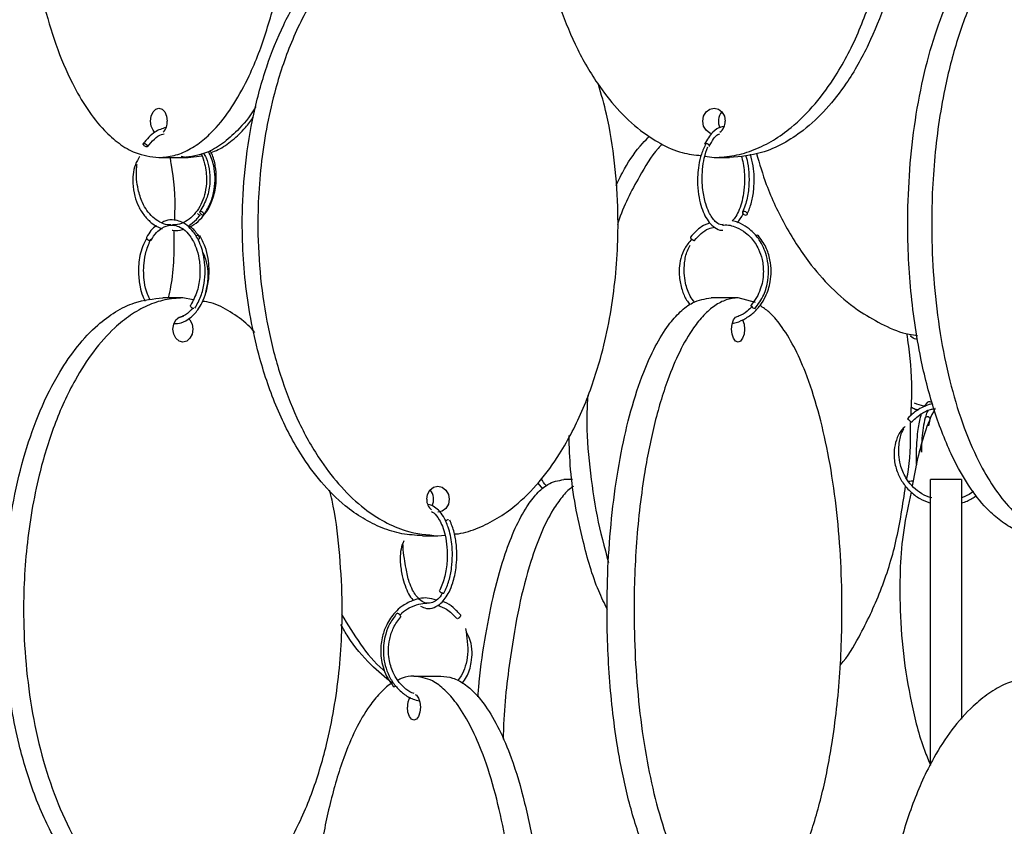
# Model space of a CAD drawing. Header units: millimetres. Extents: x 331 to 1634, y 417 to 1709.
# Tile 18 of 142: x 383 to 478, y 745 to 822. Entities that reach past the tile are written whole.
import ezdxf

# ---------------------------------------------------------------- set-up
doc = ezdxf.new("R2010")
doc.units = ezdxf.units.MM

msp = doc.modelspace()

# ---------------------------------------------------------------- linework, layer by layer
at = {"color": 7, "linetype": 'Continuous', "lineweight": 25}
for p, q in [((449.746, 810.036), (449.733, 810.02)), ((396.81, 808.95), (399.108, 808.95)), ((398.955, 809.091), (399.632, 808.95)), ((399.108, 808.95), (399.632, 808.95)), ((399.632, 808.95), (400.929, 809.124)), ((449.329, 809.085), (450.206, 808.95)), ((450.206, 808.95), (451.706, 808.95)), ((398.106, 802.43), (398.291, 802.415)), ((398.437, 802.479), (398.225, 802.483)), ((400.943, 800.162), (400.961, 799.897)), ((399.116, 795.45), (397.188, 795.45)), ((400.102, 795.277), (399.116, 795.45)), ((452.515, 795.45), (449.917, 795.45)), ((454.202, 794.998), (452.515, 795.45)), ((470.874, 783.143), (470.987, 783.754)), ((433.265, 777.645), (433.701, 777.07)), ((436.581, 777.974), (435.746, 777.974)), ((474.015, 777.974), (471.015, 777.974)), ((422.15, 772.578), (423.65, 772.578)), ((423.65, 772.578), (424.329, 772.645)), ((421.341, 759.078), (423.939, 759.078))]:
    msp.add_line(p, q, dxfattribs=at)
at = {"color": 7, "linetype": 'Continuous', "lineweight": 25, "flags": 128}
for points in [[(396.411, 811.365), (396.242, 811.566), (396.068, 811.971), (396.006, 812.45), (396.068, 812.928), (396.242, 813.334), (396.502, 813.604), (396.81, 813.7), (397.117, 813.604), (397.378, 813.334), (397.552, 812.928), (397.613, 812.45), (397.613, 812.45)], [(449.985, 811.226), (449.792, 811.295), (449.44, 811.566), (449.206, 811.971), (449.123, 812.45), (449.206, 812.928), (449.44, 813.334), (449.792, 813.604), (450.206, 813.7), (450.62, 813.604), (450.971, 813.334), (451.206, 812.928), (451.288, 812.45), (451.288, 812.45)], [(395.683, 809.978), (395.644, 809.972), (395.594, 809.979), (395.521, 810.007), (395.46, 810.041), (395.398, 810.088), (395.344, 810.143), (395.306, 810.197), (395.29, 810.243), (395.294, 810.276), (395.322, 810.302), (395.36, 810.307), (395.36, 810.307)], [(401.069, 803.414), (401.121, 803.429), (401.145, 803.468), (401.136, 803.526), (401.097, 803.594), (401.032, 803.661), (400.953, 803.718), (400.871, 803.755), (400.798, 803.768), (400.746, 803.753), (400.723, 803.714), (400.731, 803.656), (400.771, 803.588), (400.835, 803.52), (400.914, 803.464), (400.996, 803.426), (401.069, 803.414)], [(453.265, 803.414), (453.342, 803.429), (453.393, 803.468), (453.412, 803.526), (453.394, 803.594), (453.344, 803.661), (453.268, 803.718), (453.178, 803.755), (453.088, 803.768), (453.011, 803.753), (452.96, 803.714), (452.941, 803.656), (452.959, 803.588), (453.009, 803.52), (453.085, 803.464), (453.175, 803.426), (453.265, 803.414)], [(400.175, 794.414), (400.094, 794.429), (400.008, 794.468), (399.93, 794.526), (399.872, 794.594), (399.843, 794.661), (399.847, 794.718), (399.856, 794.732)], [(454.115, 794.414), (454.057, 794.429), (453.984, 794.468), (453.907, 794.526), (453.84, 794.594), (453.79, 794.661), (453.767, 794.718), (453.774, 794.755), (453.776, 794.758)], [(398.158, 792.45), (398.231, 792.928), (398.439, 793.334), (398.75, 793.604), (399.116, 793.7), (399.172, 793.697)], [(451.89, 792.45), (451.937, 792.928), (452.073, 793.334), (452.276, 793.604), (452.515, 793.7), (452.551, 793.697)], [(399.669, 793.47), (399.793, 793.334), (400.001, 792.928), (400.074, 792.45), (400.001, 791.971), (399.793, 791.566), (399.482, 791.295), (399.116, 791.2), (398.75, 791.295), (398.439, 791.566), (398.231, 791.971), (398.158, 792.45), (398.158, 792.45)], [(452.948, 793.351), (452.957, 793.334), (453.092, 792.928), (453.14, 792.45), (453.092, 791.971), (452.957, 791.566), (452.754, 791.295), (452.515, 791.2), (452.276, 791.295), (452.073, 791.566), (451.937, 791.971), (451.89, 792.45), (451.89, 792.45)], [(470.984, 783.747), (470.991, 783.762), (470.994, 783.829), (470.961, 783.897), (470.895, 783.955), (470.808, 783.995), (470.712, 784.009)], [(422.567, 776.078), (422.65, 776.556), (422.884, 776.962), (423.235, 777.233), (423.65, 777.328), (424.064, 777.233), (424.415, 776.962), (424.65, 776.556), (424.732, 776.078), (424.65, 775.599), (424.415, 775.194), (424.064, 774.923), (423.65, 774.828), (423.65, 774.828)], [(424.126, 767.042), (424.037, 767.057), (423.948, 767.096), (423.873, 767.154), (423.823, 767.222), (423.805, 767.289), (423.82, 767.342)], [(420.063, 764.766), (420.069, 764.772), (420.076, 764.809), (420.053, 764.866), (420.004, 764.934), (419.936, 765.001), (419.859, 765.059), (419.787, 765.099), (419.728, 765.113)], [(421.473, 757.299), (421.58, 757.233), (421.783, 756.962), (421.918, 756.556), (421.966, 756.078), (421.918, 755.599), (421.783, 755.194), (421.58, 754.923), (421.341, 754.828), (421.102, 754.923), (420.899, 755.194), (420.763, 755.599), (420.716, 756.078), (420.716, 756.078)]]:
    msp.add_lwpolyline(points, dxfattribs=at)
at = {"color": 7, "linetype": 'Continuous', "lineweight": 25}
for centre, radius, start, end in [((451.999, 812.448), 1.379, 139.11416, 207.50823), ((396.154, 812.373), 1.461, 317.3449, 3.00891), ((449.999, 812.417), 1.29, 306.74012, 1.45097), ((400.86, 803.858), 0.449, 217.99043, 260.99724), ((400.678, 801.085), 0.401, 93.33917, 138.43371), ((454.482, 801.117), 0.373, 98.43204, 132.32948), ((470.688, 783.809), 0.201, 83.32936, 149.67245), ((421.864, 776.077), 1.373, 332.29192, 41.06443), ((423.866, 776.048), 1.299, 178.66791, 230.16608), ((424.67, 773.749), 0.364, 90.368, 144.5418), ((424.147, 767.173), 0.133, 261.06851, 328.15588), ((419.367, 758.388), 0.349, 277.9288, 308.57347), ((422.527, 756.159), 1.813, 150.53981, 182.56655)]:
    msp.add_arc(centre, radius, start, end, dxfattribs=at)
for points, knots in [([(394.954, 868.595), (394.611, 868.475), (393.79, 868.187), (392.562, 867.318), (391.082, 865.91), (389.555, 863.85), (387.883, 860.748), (386.367, 856.755), (385.002, 851.39), (384.098, 845.053), (383.84, 837.948), (384.23, 831.973), (384.927, 827.292), (385.717, 823.58), (386.846, 819.768), (388.274, 816.35), (389.866, 813.584), (391.389, 811.645), (392.967, 810.251), (394.719, 809.201), (396.042, 809.042), (396.81, 808.95)], [0, 0, 0, 0, 0.021473, 0.051361, 0.081892, 0.127395, 0.174186, 0.240519, 0.308685, 0.400223, 0.494382, 0.58729, 0.635164, 0.683026, 0.740756, 0.79967, 0.84247, 0.886279, 0.919312, 0.953209, 1, 1, 1, 1]), ([(396.81, 808.95), (397.298, 808.988), (398.275, 809.066), (399.705, 809.66), (401.063, 810.577), (402.549, 812.006), (404.071, 814.06), (405.751, 817.182), (407.26, 821.164), (408.628, 826.561), (409.525, 832.878), (409.75, 839.22), (409.478, 844.779), (408.907, 849.507), (408.001, 853.989), (406.769, 858.146), (405.335, 861.573), (403.747, 864.324), (402.218, 866.269), (400.645, 867.651), (398.894, 868.701), (397.577, 868.858), (396.81, 868.95)], [0, 0, 0, 0, 0.0287324, 0.0574768, 0.0865624, 0.1156695, 0.160081, 0.2045635, 0.2692848, 0.3341101, 0.4235075, 0.5129719, 0.5735152, 0.6342289, 0.6947006, 0.750912, 0.8070511, 0.8487904, 0.8904698, 0.9227172, 0.9549322, 1, 1, 1, 1]), ([(448.96, 868.829), (448.729, 868.811), (447.832, 868.744), (446.322, 868.233), (444.481, 867.33), (442.49, 865.904), (440.431, 863.852), (438.179, 860.747), (436.136, 856.755), (434.298, 851.39), (433.08, 845.053), (432.732, 837.948), (433.258, 831.973), (434.196, 827.292), (435.261, 823.58), (436.782, 819.768), (438.705, 816.35), (440.85, 813.585), (442.902, 811.642), (445.03, 810.26), (446.99, 809.344), (448.351, 809.204), (448.965, 809.141)], [0, 0, 0, 0, 0.010504, 0.040752, 0.07063, 0.10115, 0.146637, 0.193411, 0.25972, 0.327862, 0.419368, 0.513493, 0.606368, 0.654224, 0.70207, 0.759779, 0.818673, 0.861457, 0.905251, 0.938271, 0.972157, 1, 1, 1, 1]), ([(450.206, 808.95), (450.864, 808.988), (452.18, 809.066), (454.106, 809.66), (455.936, 810.577), (457.939, 812.006), (459.989, 814.06), (462.252, 817.182), (464.285, 821.164), (466.128, 826.561), (467.337, 832.878), (467.64, 839.22), (467.274, 844.779), (466.504, 849.507), (465.284, 853.989), (463.623, 858.146), (461.691, 861.573), (459.552, 864.324), (457.492, 866.269), (455.373, 867.651), (453.013, 868.701), (451.24, 868.858), (450.206, 868.95)], [0, 0, 0, 0, 0.028732, 0.057477, 0.086562, 0.11567, 0.160081, 0.204563, 0.269285, 0.33411, 0.423508, 0.512972, 0.573515, 0.634229, 0.694701, 0.750912, 0.807051, 0.84879, 0.89047, 0.922717, 0.954932, 1, 1, 1, 1]), ([(451.706, 868.95), (452.364, 868.911), (453.68, 868.833), (455.606, 868.239), (457.436, 867.322), (459.439, 865.893), (461.489, 863.839), (463.752, 860.717), (465.785, 856.735), (467.628, 851.338), (468.837, 845.021), (469.14, 838.68), (468.774, 833.12), (468.004, 828.392), (466.784, 823.91), (465.123, 819.754), (463.191, 816.326), (461.052, 813.576), (458.992, 811.63), (456.873, 810.248), (454.513, 809.199), (452.74, 809.041), (451.706, 808.95)], [0, 0, 0, 0, 0.0287324, 0.0574768, 0.0865624, 0.1156695, 0.160081, 0.2045635, 0.2692848, 0.3341101, 0.4235075, 0.5129719, 0.5735152, 0.6342289, 0.6947006, 0.750912, 0.8070511, 0.8487904, 0.8904698, 0.9227172, 0.9549322, 1, 1, 1, 1]), ([(422.15, 772.578), (421.492, 772.617), (420.176, 772.694), (418.249, 773.288), (416.42, 774.205), (414.417, 775.634), (412.367, 777.689), (410.104, 780.81), (408.071, 784.792), (406.228, 790.189), (405.018, 796.507), (404.716, 802.848), (405.082, 808.407), (405.851, 813.135), (407.071, 817.617), (408.732, 821.774), (410.664, 825.201), (412.804, 827.952), (414.864, 829.897), (416.983, 831.279), (419.342, 832.329), (421.116, 832.486), (422.15, 832.578)], [0, 0, 0, 0, 0.028732, 0.057477, 0.086562, 0.11567, 0.160081, 0.204563, 0.269285, 0.33411, 0.423508, 0.512972, 0.573515, 0.634229, 0.694701, 0.750912, 0.807051, 0.84879, 0.89047, 0.922717, 0.954932, 1, 1, 1, 1]), ([(423.65, 832.578), (422.992, 832.539), (421.676, 832.461), (419.749, 831.868), (417.92, 830.95), (415.917, 829.521), (413.867, 827.467), (411.604, 824.345), (409.571, 820.363), (407.728, 814.966), (406.518, 808.649), (406.216, 802.308), (406.582, 796.748), (407.351, 792.02), (408.571, 787.538), (410.232, 783.382), (412.164, 779.955), (414.304, 777.204), (416.364, 775.258), (418.483, 773.876), (420.842, 772.827), (422.616, 772.669), (423.65, 772.578)], [0, 0, 0, 0, 0.028732, 0.057477, 0.086562, 0.11567, 0.160081, 0.204563, 0.269285, 0.33411, 0.423508, 0.512972, 0.573515, 0.634229, 0.694701, 0.750912, 0.807051, 0.84879, 0.89047, 0.922717, 0.954932, 1, 1, 1, 1]), ([(481.699, 772.578), (481.211, 772.617), (480.234, 772.694), (478.804, 773.288), (477.447, 774.205), (475.96, 775.634), (474.438, 777.689), (472.759, 780.81), (471.25, 784.792), (469.882, 790.189), (468.984, 796.507), (468.76, 802.848), (469.031, 808.407), (469.602, 813.135), (470.508, 817.617), (471.741, 821.774), (473.175, 825.201), (474.762, 827.952), (476.292, 829.897), (477.864, 831.279), (479.616, 832.329), (480.932, 832.486), (481.699, 832.578)], [0, 0, 0, 0, 0.028732, 0.057477, 0.086562, 0.11567, 0.160081, 0.204563, 0.269285, 0.33411, 0.423508, 0.512972, 0.573515, 0.634229, 0.694701, 0.750912, 0.807051, 0.84879, 0.89047, 0.922717, 0.954932, 1, 1, 1, 1]), ([(483.998, 832.578), (483.509, 832.539), (482.532, 832.461), (481.103, 831.868), (479.745, 830.95), (478.258, 829.521), (476.736, 827.467), (475.057, 824.345), (473.548, 820.363), (472.18, 814.966), (471.282, 808.649), (471.058, 802.308), (471.329, 796.748), (471.9, 792.02), (472.806, 787.538), (474.039, 783.382), (475.473, 779.955), (477.061, 777.204), (478.59, 775.258), (480.163, 773.876), (481.914, 772.827), (483.23, 772.669), (483.998, 772.578)], [0, 0, 0, 0, 0.028732, 0.057477, 0.086562, 0.11567, 0.160081, 0.204563, 0.269285, 0.33411, 0.423508, 0.512972, 0.573515, 0.634229, 0.694701, 0.750912, 0.807051, 0.84879, 0.89047, 0.922717, 0.954932, 1, 1, 1, 1]), ([(425.234, 772.735), (425.361, 772.746), (426.144, 772.813), (427.548, 773.304), (429.38, 774.201), (431.382, 775.636), (433.433, 777.688), (435.696, 780.81), (437.729, 784.792), (439.572, 790.189), (440.78, 796.506), (441.089, 802.85), (440.705, 808.403), (440.086, 812.559), (439.362, 815.023), (439.085, 815.967)], [0, 0, 0, 0, 0.008581, 0.052887, 0.09772, 0.142585, 0.21104, 0.279605, 0.379366, 0.479287, 0.617083, 0.754982, 0.848303, 0.941887, 1, 1, 1, 1]), ([(406.135, 813.857), (406.092, 813.783), (405.578, 812.887), (404.505, 811.646), (402.946, 810.244), (401.191, 809.2), (399.875, 809.042), (399.108, 808.95)], [0, 0, 0, 0, 0.024449, 0.29335, 0.501399, 0.709238, 1, 1, 1, 1]), ([(401.822, 809.437), (402.053, 809.52), (402.765, 809.776), (403.877, 810.601), (405.028, 811.627), (405.641, 812.493), (405.887, 812.841)], [0, 0, 0, 0, 0.151709, 0.469111, 0.786748, 1, 1, 1, 1]), ([(397.5, 811.849), (397.13, 811.727), (396.295, 811.452), (395.655, 810.702), (395.299, 810.285)], [0, 0, 0, 0, 0.443534, 1, 1, 1, 1]), ([(451.111, 811.896), (451.031, 811.892), (450.676, 811.875), (450.001, 811.422), (449.542, 810.66), (449.292, 810.247)], [0, 0, 0, 0, 0.1175407, 0.5210033, 1, 1, 1, 1]), ([(395.706, 809.994), (395.92, 810.25), (396.326, 810.731), (396.888, 811.157), (397.224, 811.216), (397.303, 811.23)], [0, 0, 0, 0, 0.462285, 0.873494, 1, 1, 1, 1]), ([(440.783, 806.272), (441.048, 806.808), (441.772, 808.276), (442.872, 809.87), (443.775, 810.773), (443.999, 810.997)], [0, 0, 0, 0, 0.301839, 0.826974, 1, 1, 1, 1]), ([(449.744, 810.032), (449.88, 810.281), (450.132, 810.739), (450.485, 811.141), (450.693, 811.218), (450.753, 811.24)], [0, 0, 0, 0, 0.457804, 0.844218, 1, 1, 1, 1]), ([(395.36, 810.307), (395.376, 810.306), (395.413, 810.302), (395.478, 810.277), (395.546, 810.238), (395.609, 810.191), (395.664, 810.136), (395.7, 810.083), (395.716, 810.043), (395.713, 810.026), (395.713, 810.021)], [0, 0, 0, 0, 0.12124, 0.274593, 0.395825, 0.529515, 0.670433, 0.811352, 0.945042, 1, 1, 1, 1]), ([(445.203, 810.246), (445.074, 810.107), (444.238, 809.213), (442.777, 806.711), (441.447, 804.237), (440.931, 802.564), (440.905, 802.481)], [0, 0, 0, 0, 0.067817, 0.436199, 0.972188, 1, 1, 1, 1]), ([(449.423, 810.308), (449.27, 809.971), (448.98, 809.335), (448.664, 807.985), (448.566, 806.53), (448.725, 805.148), (448.987, 804.132), (449.323, 803.329), (449.751, 802.657), (450.296, 802.175), (450.754, 801.928), (451.015, 801.972), (451.057, 801.979)], [0, 0, 0, 0, 0.112475, 0.212661, 0.375104, 0.491041, 0.588391, 0.677304, 0.768694, 0.869048, 0.97908, 1, 1, 1, 1]), ([(451.07, 802.493), (450.979, 802.49), (450.72, 802.48), (450.257, 802.824), (449.759, 803.516), (449.354, 804.585), (449.134, 805.655), (449.051, 806.795), (449.085, 807.843), (449.248, 808.973), (449.487, 809.628), (449.613, 809.972)], [0, 0, 0, 0, 0.061231, 0.172169, 0.331407, 0.429889, 0.571119, 0.660343, 0.761586, 0.874789, 1, 1, 1, 1]), ([(394.956, 809.034), (394.805, 808.783), (394.489, 808.258), (394.319, 807.351), (394.27, 806.331), (394.441, 805.275), (394.84, 804.207), (395.401, 803.306), (396.125, 802.609), (396.733, 802.207), (397.094, 802.133), (397.155, 802.121)], [0, 0, 0, 0, 0.101263, 0.211551, 0.306214, 0.44969, 0.576751, 0.707123, 0.839943, 0.973088, 1, 1, 1, 1]), ([(398.32, 802.939), (398.333, 803.162), (398.445, 804.981), (398.261, 807.008), (397.927, 808.764), (397.892, 808.95)], [0, 0, 0, 0, 0.1110133, 0.9059363, 1, 1, 1, 1]), ([(400.849, 809.312), (400.86, 809.295), (401.031, 809.017), (401.285, 808.155), (401.451, 806.894), (401.29, 805.627), (400.97, 804.639), (400.503, 803.802), (399.896, 803.126), (399.189, 802.671), (398.574, 802.452), (398.207, 802.474), (398.101, 802.48)], [0, 0, 0, 0, 0.006763, 0.111772, 0.282584, 0.403544, 0.510817, 0.62055, 0.731975, 0.843286, 0.954474, 1, 1, 1, 1]), ([(399.791, 802.314), (399.851, 802.337), (400.205, 802.467), (400.758, 802.944), (401.396, 803.689), (401.938, 804.704), (402.259, 805.829), (402.357, 807.041), (402.251, 808.165), (402.039, 809.08), (401.781, 809.518), (401.722, 809.617)], [0, 0, 0, 0, 0.027123, 0.158, 0.280697, 0.399696, 0.570728, 0.682302, 0.811098, 0.957105, 1, 1, 1, 1]), ([(401.091, 809.362), (401.181, 809.219), (401.453, 808.787), (401.67, 807.806), (401.756, 806.508), (401.499, 805.012), (400.999, 804.181), (400.734, 803.742)], [0, 0, 0, 0, 0.089846, 0.271173, 0.483406, 0.726388, 1, 1, 1, 1]), ([(401.133, 803.44), (401.37, 803.815), (401.823, 804.534), (402.161, 805.817), (402.237, 807.028), (402.111, 808.314), (401.776, 809.086), (401.58, 809.536)], [0, 0, 0, 0, 0.220245, 0.421994, 0.605354, 0.770348, 1, 1, 1, 1]), ([(452.825, 809.123), (452.891, 808.876), (453.089, 808.132), (453.176, 806.857), (453.077, 805.554), (452.863, 804.551), (452.568, 803.748), (452.249, 803.17), (452.026, 802.95), (451.937, 802.862)], [0, 0, 0, 0, 0.1111453, 0.3354475, 0.4989544, 0.6399428, 0.7770928, 0.9113658, 1, 1, 1, 1]), ([(453.237, 809.186), (453.262, 809.116), (453.401, 808.717), (453.544, 807.797), (453.602, 806.448), (453.435, 804.951), (453.118, 804.13), (452.951, 803.7)], [0, 0, 0, 0, 0.043036, 0.244404, 0.471133, 0.723053, 1, 1, 1, 1]), ([(453.42, 803.533), (453.562, 803.888), (453.841, 804.583), (454.045, 805.832), (454.084, 807.028), (454.005, 808.21), (453.807, 808.894), (453.702, 809.258)], [0, 0, 0, 0, 0.222053, 0.434743, 0.628052, 0.802028, 1, 1, 1, 1]), ([(454.291, 809.349), (454.584, 808.346), (455.295, 805.917), (457.035, 802.282), (459.25, 798.849), (461.724, 796.102), (464.1, 794.145), (466.554, 792.797), (468.394, 791.99), (469.513, 791.868), (469.784, 791.839)], [0, 0, 0, 0, 0.1274354, 0.3087367, 0.4898052, 0.624429, 0.7588597, 0.8628688, 0.9667735, 1, 1, 1, 1]), ([(397.943, 802.483), (397.842, 802.481), (397.481, 802.474), (396.88, 802.718), (396.206, 803.179), (395.648, 803.826), (395.153, 804.703), (394.722, 806.046), (394.598, 807.334), (394.69, 808.118), (394.708, 808.276)], [0, 0, 0, 0, 0.050005, 0.179051, 0.305665, 0.424773, 0.540592, 0.707095, 0.940869, 1, 1, 1, 1]), ([(399.672, 802.406), (399.931, 802.576), (400.337, 802.844), (400.649, 803.266), (400.762, 803.42)], [0, 0, 0, 0, 0.637074, 1, 1, 1, 1]), ([(452.414, 802.689), (452.632, 802.931), (452.87, 803.195), (453.019, 803.612), (453.032, 803.648)], [0, 0, 0, 0, 0.913661, 1, 1, 1, 1]), ([(396.566, 802.394), (396.559, 802.39), (396.18, 802.194), (395.897, 801.724), (395.618, 801.262)], [0, 0, 0, 0, 0.01755, 1, 1, 1, 1]), ([(396.053, 801.017), (396.219, 801.272), (396.528, 801.747), (397.175, 802.267), (397.871, 802.5), (398.581, 802.401), (399.204, 802.073), (399.728, 801.537), (400.163, 800.839), (400.502, 800.009), (400.746, 798.899), (400.786, 797.543), (400.54, 796.018), (400.09, 795.173), (399.853, 794.729)], [0, 0, 0, 0, 0.079198, 0.147199, 0.250219, 0.323586, 0.396641, 0.477805, 0.534374, 0.603169, 0.684184, 0.777377, 0.882674, 1, 1, 1, 1]), ([(400.27, 794.453), (400.479, 794.827), (400.878, 795.542), (401.188, 796.816), (401.282, 798.025), (401.181, 799.388), (400.81, 800.717), (400.183, 801.785), (399.538, 802.44), (398.897, 802.813), (398.21, 802.972), (397.602, 802.971), (397.228, 802.749), (397.102, 802.674)], [0, 0, 0, 0, 0.110542, 0.211769, 0.303754, 0.386519, 0.523981, 0.629434, 0.713358, 0.793383, 0.862152, 0.95366, 1, 1, 1, 1]), ([(400.712, 801.268), (400.511, 801.575), (400.237, 801.996), (399.885, 802.247), (399.791, 802.314)], [0, 0, 0, 0, 0.730769, 1, 1, 1, 1]), ([(449.807, 802.66), (449.536, 802.557), (448.821, 802.283), (448.276, 801.673), (447.937, 801.294)], [0, 0, 0, 0, 0.3788765, 1, 1, 1, 1]), ([(448.329, 800.985), (448.536, 801.215), (448.937, 801.663), (449.597, 802.129), (450.062, 802.209), (450.258, 802.243)], [0, 0, 0, 0, 0.3801907, 0.7386092, 1, 1, 1, 1]), ([(451.009, 802.424), (451.044, 802.433), (451.492, 802.548), (452.293, 802.283), (453.17, 801.812), (453.91, 801.12), (454.485, 800.247), (454.886, 799.07), (455.013, 797.736), (454.774, 796.477), (454.317, 795.455), (453.96, 794.995), (453.776, 794.758)], [0, 0, 0, 0, 0.011976, 0.151164, 0.257949, 0.332641, 0.460968, 0.560558, 0.683523, 0.829756, 0.911954, 1, 1, 1, 1]), ([(454.148, 794.424), (454.455, 794.847), (455.037, 795.647), (455.425, 797.072), (455.478, 798.367), (455.243, 799.718), (454.681, 800.955), (453.843, 801.919), (452.954, 802.527), (452.313, 802.821), (451.946, 802.861), (451.937, 802.862)], [0, 0, 0, 0, 0.150702, 0.285526, 0.404517, 0.507651, 0.666078, 0.785664, 0.881909, 0.997084, 1, 1, 1, 1]), ([(395.628, 801.274), (395.627, 801.273), (395.614, 801.266), (395.608, 801.237), (395.608, 801.197), (395.625, 801.168), (395.633, 801.156)], [0, 0, 0, 0, 0.031679, 0.370178, 0.743466, 1, 1, 1, 1]), ([(397.726, 795.45), (397.811, 795.809), (398.312, 797.936), (398.287, 800.137), (398.266, 801.967)], [0, 0, 0, 0, 0.168975, 1, 1, 1, 1]), ([(398.072, 801.974), (398.098, 801.968), (398.43, 801.891), (398.835, 801.931), (399.181, 802.073), (399.231, 802.093)], [0, 0, 0, 0, 0.066563, 0.865202, 1, 1, 1, 1]), ([(398.257, 792.98), (398.491, 792.991), (399.041, 793.017), (399.836, 793.485), (400.51, 794.197), (401.005, 795.027), (401.392, 796.024), (401.676, 797.464), (401.623, 799.025), (401.277, 800.449), (400.926, 801.107), (400.741, 801.455)], [0, 0, 0, 0, 0.088201, 0.207409, 0.316804, 0.398625, 0.489847, 0.610979, 0.779592, 0.883401, 1, 1, 1, 1]), ([(400.566, 801.035), (400.57, 801.037), (400.596, 801.051), (400.641, 801.089), (400.691, 801.143), (400.718, 801.197), (400.725, 801.241), (400.714, 801.261), (400.709, 801.27)], [0, 0, 0, 0, 0.034475, 0.23345, 0.443182, 0.652913, 0.851888, 1, 1, 1, 1]), ([(447.973, 801.307), (447.962, 801.306), (447.937, 801.302), (447.925, 801.277), (447.932, 801.238), (447.958, 801.191), (447.999, 801.14), (448.036, 801.108), (448.051, 801.094)], [0, 0, 0, 0, 0.15544, 0.352053, 0.507482, 0.678885, 0.859555, 1, 1, 1, 1]), ([(451.97, 793.026), (452.004, 793.028), (452.384, 793.052), (453.073, 793.355), (453.946, 793.921), (454.655, 794.686), (455.263, 795.696), (455.623, 796.827), (455.727, 798.04), (455.614, 799.175), (455.231, 800.406), (454.725, 801.106), (454.459, 801.476)], [0, 0, 0, 0, 0.010534, 0.118183, 0.223595, 0.322503, 0.418498, 0.55652, 0.646567, 0.750504, 0.868312, 1, 1, 1, 1]), ([(395.63, 801.156), (395.487, 800.906), (395.209, 800.422), (394.905, 799.303), (394.789, 797.95), (394.952, 796.625), (395.185, 795.719), (395.39, 795.305), (395.467, 795.149)], [0, 0, 0, 0, 0.156989, 0.304118, 0.563895, 0.767722, 0.912524, 1, 1, 1, 1]), ([(395.961, 795.235), (395.87, 795.426), (395.623, 795.945), (395.34, 797.146), (395.31, 798.581), (395.564, 800.022), (395.875, 800.738), (396.041, 801.123)], [0, 0, 0, 0, 0.112023, 0.304443, 0.592169, 0.780583, 1, 1, 1, 1]), ([(448.049, 801.095), (447.809, 800.811), (447.352, 800.268), (446.981, 799.283), (446.833, 798.347), (446.851, 797.324), (447.08, 796.27), (447.441, 795.375), (447.76, 794.965), (447.859, 794.838)], [0, 0, 0, 0, 0.1706869, 0.3258955, 0.4637438, 0.5829757, 0.7652562, 0.9271928, 1, 1, 1, 1]), ([(448.321, 795.023), (448.182, 795.217), (447.79, 795.764), (447.35, 797.046), (447.297, 798.573), (447.539, 799.832), (447.812, 800.355), (447.906, 800.534)], [0, 0, 0, 0, 0.127324, 0.359695, 0.688521, 0.893158, 1, 1, 1, 1]), ([(401.288, 795.829), (401.389, 796.236), (401.562, 796.929), (401.553, 798.027), (401.42, 798.884), (401.215, 799.516), (401.074, 799.767), (401.025, 799.854)], [0, 0, 0, 0, 0.3111659, 0.52956, 0.7842139, 0.9253745, 1, 1, 1, 1]), ([(397.188, 735.45), (396.606, 735.488), (395.441, 735.566), (393.737, 736.16), (392.119, 737.077), (390.347, 738.506), (388.534, 740.56), (386.532, 743.682), (384.734, 747.664), (383.104, 753.061), (382.034, 759.378), (381.767, 765.72), (382.09, 771.279), (382.771, 776.007), (383.85, 780.489), (385.319, 784.646), (387.028, 788.073), (388.92, 790.824), (390.743, 792.769), (392.617, 794.151), (394.704, 795.201), (396.273, 795.358), (397.188, 795.45)], [0, 0, 0, 0, 0.028732, 0.057477, 0.086562, 0.11567, 0.160081, 0.204563, 0.269285, 0.33411, 0.423508, 0.512972, 0.573515, 0.634229, 0.694701, 0.750912, 0.807051, 0.84879, 0.89047, 0.922717, 0.954932, 1, 1, 1, 1]), ([(399.116, 795.45), (398.534, 795.411), (397.37, 795.333), (395.666, 794.739), (394.048, 793.822), (392.276, 792.393), (390.462, 790.339), (388.461, 787.217), (386.662, 783.235), (385.032, 777.838), (383.962, 771.521), (383.695, 765.18), (384.018, 759.62), (384.699, 754.892), (385.778, 750.41), (387.248, 746.254), (388.956, 742.826), (390.849, 740.076), (392.671, 738.13), (394.546, 736.748), (396.632, 735.699), (398.201, 735.541), (399.116, 735.45)], [0, 0, 0, 0, 0.028732, 0.057477, 0.086562, 0.11567, 0.160081, 0.204563, 0.269285, 0.33411, 0.423508, 0.512972, 0.573515, 0.634229, 0.694701, 0.750912, 0.807051, 0.84879, 0.89047, 0.922717, 0.954932, 1, 1, 1, 1]), ([(406.04, 792.13), (405.82, 792.374), (405.1, 793.169), (403.674, 794.115), (402.213, 794.957), (401.292, 795.081), (401.021, 795.117)], [0, 0, 0, 0, 0.1545724, 0.5047153, 0.8545064, 1, 1, 1, 1]), ([(449.917, 735.45), (449.537, 735.488), (448.777, 735.566), (447.665, 736.16), (446.609, 737.077), (445.452, 738.506), (444.268, 740.56), (442.962, 743.682), (441.788, 747.664), (440.724, 753.061), (440.026, 759.378), (439.851, 765.72), (440.062, 771.279), (440.507, 776.007), (441.211, 780.489), (442.17, 784.646), (443.286, 788.073), (444.521, 790.824), (445.71, 792.769), (446.934, 794.151), (448.296, 795.201), (449.32, 795.358), (449.917, 795.45)], [0, 0, 0, 0, 0.0287324, 0.0574768, 0.0865624, 0.1156695, 0.160081, 0.2045635, 0.2692848, 0.3341101, 0.4235075, 0.5129719, 0.5735152, 0.6342289, 0.6947006, 0.750912, 0.8070511, 0.8487904, 0.8904698, 0.9227172, 0.9549322, 1, 1, 1, 1]), ([(452.515, 795.45), (452.135, 795.411), (451.375, 795.333), (450.263, 794.739), (449.207, 793.822), (448.05, 792.393), (446.866, 790.339), (445.56, 787.217), (444.386, 783.235), (443.322, 777.838), (442.624, 771.521), (442.449, 765.18), (442.66, 759.62), (443.105, 754.892), (443.809, 750.41), (444.768, 746.254), (445.884, 742.826), (447.119, 740.076), (448.308, 738.13), (449.532, 736.748), (450.894, 735.699), (451.918, 735.541), (452.515, 735.45)], [0, 0, 0, 0, 0.028732, 0.057477, 0.086562, 0.11567, 0.160081, 0.204563, 0.269285, 0.33411, 0.423508, 0.512972, 0.573515, 0.634229, 0.694701, 0.750912, 0.807051, 0.84879, 0.89047, 0.922717, 0.954932, 1, 1, 1, 1]), ([(453.905, 794.658), (453.738, 794.49), (453.342, 794.089), (452.855, 793.777), (452.548, 793.699), (452.539, 793.697)], [0, 0, 0, 0, 0.413134, 0.982722, 1, 1, 1, 1]), ([(454.877, 736.318), (455.192, 736.57), (455.865, 737.107), (456.978, 738.514), (458.163, 740.558), (459.469, 743.683), (460.643, 747.664), (461.707, 753.061), (462.406, 759.378), (462.58, 765.72), (462.369, 771.279), (461.925, 776.007), (461.22, 780.489), (460.261, 784.646), (459.146, 788.071), (457.911, 790.828), (456.719, 792.754), (455.612, 794.065), (454.921, 794.527), (454.635, 794.718)], [0, 0, 0, 0, 0.029007, 0.061911, 0.112116, 0.162401, 0.235566, 0.308848, 0.409907, 0.511043, 0.579484, 0.648118, 0.716479, 0.780023, 0.843486, 0.89067, 0.937787, 0.974241, 1, 1, 1, 1]), ([(400.077, 794.502), (399.847, 794.243), (399.406, 793.745), (398.884, 793.58), (398.634, 793.501)], [0, 0, 0, 0, 0.52135, 1, 1, 1, 1]), ([(469.139, 784.096), (469.174, 784.74), (469.299, 786.979), (469.124, 789.65), (468.819, 791.623), (468.757, 792.027)], [0, 0, 0, 0, 0.242778, 0.844766, 1, 1, 1, 1]), ([(469.744, 791.474), (469.574, 791.491), (469.355, 791.513), (469.146, 791.771), (469.1, 791.828)], [0, 0, 0, 0, 0.780112, 1, 1, 1, 1]), ([(438.063, 786.125), (438.021, 785.406), (437.885, 783.09), (438.217, 779.17), (438.848, 774.471), (439.659, 771.481), (440.058, 770.008)], [0, 0, 0, 0, 0.131473, 0.423372, 0.716093, 1, 1, 1, 1]), ([(471.216, 785.287), (470.797, 785.15), (469.886, 784.85), (469.188, 784.189), (468.811, 783.831)], [0, 0, 0, 0, 0.4597898, 1, 1, 1, 1]), ([(470.591, 785.035), (470.522, 785.038), (470.138, 785.055), (469.778, 785.208), (469.482, 785.333)], [0, 0, 0, 0, 0.179531, 1, 1, 1, 1]), ([(471.189, 785.392), (471.109, 785.424), (470.873, 785.519), (470.619, 785.33), (470.489, 785.072), (470.474, 785.043)], [0, 0, 0, 0, 0.313064, 0.920523, 1, 1, 1, 1]), ([(469.176, 784.947), (469.298, 784.875), (469.515, 784.748), (469.76, 784.705), (469.867, 784.686)], [0, 0, 0, 0, 0.5639898, 1, 1, 1, 1]), ([(469.182, 783.496), (469.467, 783.763), (470.012, 784.274), (470.789, 784.677), (471.243, 784.773), (471.349, 784.796)], [0, 0, 0, 0, 0.45734, 0.873331, 1, 1, 1, 1]), ([(471.461, 784.822), (471.455, 784.809), (470.686, 783.327), (469.894, 780.807), (469.435, 778.245), (469.276, 777.359)], [0, 0, 0, 0, 0.005726, 0.655849, 1, 1, 1, 1]), ([(470.14, 784.286), (470.105, 784.18), (469.958, 783.729), (469.798, 782.781), (469.672, 781.454), (469.624, 780.321), (469.658, 779.628), (469.67, 779.381)], [0, 0, 0, 0, 0.093149, 0.395782, 0.607879, 0.859971, 1, 1, 1, 1]), ([(470.571, 783.969), (470.593, 784.064), (470.663, 784.365), (470.744, 784.509), (470.8, 784.608)], [0, 0, 0, 0, 0.31304, 1, 1, 1, 1]), ([(468.751, 778.032), (468.808, 778.337), (469.141, 780.114), (469.125, 781.953), (469.111, 783.476)], [0, 0, 0, 0, 0.171938, 1, 1, 1, 1]), ([(468.811, 783.831), (468.813, 783.83), (468.815, 783.826), (468.842, 783.801), (468.883, 783.762), (468.934, 783.715), (468.993, 783.661), (469.045, 783.614), (469.072, 783.59), (469.08, 783.583)], [0, 0, 0, 0, 0.13785, 0.312213, 0.450053, 0.60206, 0.762284, 0.922509, 1, 1, 1, 1]), ([(470.515, 783.911), (470.448, 783.599), (470.323, 783.01), (470.185, 781.88), (470.161, 781.066), (470.148, 780.616)], [0, 0, 0, 0, 0.335039, 0.632399, 1, 1, 1, 1]), ([(468.59, 783.081), (468.471, 782.968), (468.086, 782.605), (467.717, 781.818), (467.511, 780.877), (467.516, 779.847), (467.759, 778.784), (468.293, 777.713), (469.039, 776.823), (469.937, 776.124), (470.628, 775.863), (470.95, 775.741)], [0, 0, 0, 0, 0.053437, 0.172678, 0.27853, 0.369791, 0.508923, 0.632358, 0.75882, 0.887424, 1, 1, 1, 1]), ([(471.151, 776.211), (471.064, 776.231), (470.64, 776.331), (469.972, 776.728), (469.214, 777.363), (468.549, 778.245), (467.996, 779.572), (467.946, 781.09), (468.136, 782.281), (468.398, 782.755), (468.465, 782.876)], [0, 0, 0, 0, 0.032826, 0.160374, 0.280162, 0.396521, 0.564127, 0.801015, 0.949274, 1, 1, 1, 1]), ([(439.951, 765.472), (439.661, 766.064), (438.658, 768.108), (437.407, 772.636), (436.382, 777.672), (436.293, 781.132), (436.265, 782.227)], [0, 0, 0, 0, 0.118845, 0.410807, 0.813439, 1, 1, 1, 1]), ([(470.148, 780.616), (470.148, 780.652), (470.147, 780.873), (470.164, 781.091), (470.178, 781.274)], [0, 0, 0, 0, 0.158808, 1, 1, 1, 1]), ([(427.502, 757.071), (427.539, 757.554), (427.697, 759.61), (428.201, 763.009), (429.021, 767.171), (429.992, 770.597), (431.063, 773.348), (432.095, 775.293), (433.157, 776.675), (434.339, 777.724), (435.228, 777.882), (435.746, 777.974)], [0, 0, 0, 0, 0.048241, 0.205592, 0.351858, 0.497935, 0.606543, 0.714996, 0.798905, 0.882731, 1, 1, 1, 1]), ([(434.066, 777.378), (434.061, 777.382), (433.865, 777.567), (433.728, 777.813), (433.594, 778.054)], [0, 0, 0, 0, 0.023497, 1, 1, 1, 1]), ([(469.365, 777.814), (469.226, 777.814), (469.084, 777.813), (468.948, 777.777), (468.945, 777.776)], [0, 0, 0, 0, 0.980203, 1, 1, 1, 1]), ([(471.015, 750.482), (471.015, 751.586), (471.015, 754.292), (471.015, 758.53), (471.015, 763.013), (471.015, 767.17), (471.015, 770.597), (471.015, 773.348), (471.015, 775.293), (471.015, 776.675), (471.015, 777.724), (471.015, 777.882), (471.015, 777.974)], [0, 0, 0, 0, 0.089342, 0.218982, 0.348105, 0.468131, 0.588003, 0.677128, 0.766124, 0.834981, 0.903768, 1, 1, 1, 1]), ([(474.015, 777.974), (474.015, 777.935), (474.015, 777.857), (474.015, 777.263), (474.015, 776.346), (474.015, 774.917), (474.015, 772.863), (474.015, 769.742), (474.015, 765.757), (474.015, 760.663), (474.015, 756.957), (474.015, 754.938)], [0, 0, 0, 0, 0.069798, 0.139625, 0.21028, 0.280988, 0.388874, 0.496932, 0.654155, 0.811631, 1, 1, 1, 1]), ([(401.275, 735.786), (401.702, 735.911), (402.704, 736.206), (404.183, 737.086), (405.957, 738.502), (407.769, 740.562), (409.771, 743.681), (411.569, 747.664), (413.2, 753.061), (414.267, 759.377), (414.546, 765.723), (414.191, 771.27), (413.769, 774.791), (413.306, 776.639), (413.225, 776.961)], [0, 0, 0, 0, 0.0353084, 0.0828978, 0.1305224, 0.2031877, 0.2759694, 0.3818655, 0.4879316, 0.6342024, 0.7805826, 0.8796427, 0.9789815, 1, 1, 1, 1]), ([(436.695, 777.324), (436.632, 777.288), (436.245, 777.071), (435.58, 776.325), (434.573, 774.926), (433.547, 772.86), (432.414, 769.742), (431.39, 765.76), (430.493, 760.359), (429.986, 756.048), (429.931, 753.354), (429.924, 753.02)], [0, 0, 0, 0, 0.0146702, 0.0903508, 0.1660874, 0.2816458, 0.3973891, 0.5657938, 0.7344689, 0.9670807, 1, 1, 1, 1]), ([(462.33, 760.124), (462.345, 760.14), (463.058, 760.919), (464.438, 763.279), (466.306, 767.2), (467.855, 772.099), (468.37, 775.578), (468.635, 777.372)], [0, 0, 0, 0, 0.003815, 0.186157, 0.451462, 0.717192, 1, 1, 1, 1]), ([(469.164, 776.781), (468.898, 775.56), (468.132, 772.042), (468.003, 766.778), (468.335, 761.221), (469.138, 756.505), (470.028, 752.899), (470.829, 750.985), (471.028, 750.51)], [0, 0, 0, 0, 0.1405542, 0.404652, 0.5833753, 0.7626016, 0.9411136, 1, 1, 1, 1]), ([(475.154, 776.857), (475.091, 776.802), (474.761, 776.516), (474.349, 776.359), (474.015, 776.232)], [0, 0, 0, 0, 0.1911058, 1, 1, 1, 1]), ([(474.015, 775.741), (474.195, 775.788), (474.719, 775.928), (475.167, 776.241), (475.461, 776.446)], [0, 0, 0, 0, 0.342262, 1, 1, 1, 1]), ([(424.259, 767.103), (424.423, 767.474), (424.736, 768.185), (424.981, 769.451), (425.059, 770.652), (424.987, 772.006), (424.706, 773.328), (424.227, 774.387), (423.727, 775.057), (423.214, 775.414), (422.862, 775.58), (422.695, 775.562), (422.687, 775.561)], [0, 0, 0, 0, 0.127521, 0.244289, 0.350391, 0.44586, 0.604428, 0.726129, 0.823135, 0.915879, 0.995704, 1, 1, 1, 1]), ([(423.038, 774.896), (423.106, 774.862), (423.368, 774.731), (423.733, 774.237), (424.101, 773.477), (424.368, 772.591), (424.545, 771.446), (424.555, 770.083), (424.347, 768.588), (423.999, 767.765), (423.816, 767.335)], [0, 0, 0, 0, 0.050852, 0.194819, 0.289715, 0.400379, 0.52682, 0.668986, 0.826752, 1, 1, 1, 1]), ([(421.982, 765.806), (422.165, 765.718), (422.593, 765.51), (423.271, 765.622), (424.057, 766.108), (424.661, 766.954), (425.142, 768.146), (425.393, 769.305), (425.483, 770.553), (425.438, 771.715), (425.232, 772.974), (424.944, 773.688), (424.792, 774.064)], [0, 0, 0, 0, 0.078237, 0.183795, 0.278094, 0.414687, 0.498634, 0.619759, 0.697632, 0.786949, 0.887721, 1, 1, 1, 1]), ([(420.372, 772.087), (420.32, 771.969), (420.148, 771.582), (420.013, 770.868), (420.013, 769.841), (420.183, 768.77), (420.551, 767.518), (420.94, 766.674), (421.285, 766.365), (421.309, 766.344)], [0, 0, 0, 0, 0.06281, 0.205398, 0.331322, 0.527152, 0.687921, 0.978415, 1, 1, 1, 1]), ([(424.037, 766.989), (424.009, 766.94), (423.852, 766.665), (423.498, 766.333), (422.973, 766.05), (422.405, 766.08), (421.808, 766.442), (421.272, 767.151), (420.824, 768.231), (420.599, 769.265), (420.41, 770.418), (420.288, 771.218), (420.311, 771.645), (420.314, 771.712)], [0, 0, 0, 0, 0.0201709, 0.1117931, 0.2131458, 0.3262603, 0.4274475, 0.5726789, 0.662613, 0.7943071, 0.8805317, 0.9812511, 1, 1, 1, 1]), ([(423.5, 766.369), (423.21, 766.459), (422.445, 766.696), (421.26, 766.415), (420.235, 765.865), (419.377, 765.095), (418.72, 764.136), (418.246, 762.843), (418.074, 761.368), (418.31, 759.969), (418.795, 758.831), (419.181, 758.32), (419.38, 758.055)], [0, 0, 0, 0, 0.079006, 0.208788, 0.308718, 0.378498, 0.496689, 0.589246, 0.703894, 0.840563, 0.917505, 1, 1, 1, 1]), ([(425.846, 764.925), (425.606, 765.18), (425.141, 765.677), (424.515, 766.144), (424.127, 766.223), (424.047, 766.239)], [0, 0, 0, 0, 0.456071, 0.887382, 1, 1, 1, 1]), ([(420.004, 764.931), (420.065, 765.004), (420.317, 765.307), (420.933, 765.698), (421.735, 765.993), (422.323, 766.11), (422.578, 766.075), (422.587, 766.074)], [0, 0, 0, 0, 0.092878, 0.382631, 0.728186, 0.99042, 1, 1, 1, 1]), ([(423.618, 765.89), (423.913, 765.781), (424.611, 765.525), (425.148, 764.945), (425.457, 764.61)], [0, 0, 0, 0, 0.423326, 1, 1, 1, 1]), ([(414.364, 765.001), (414.955, 764.033), (416.115, 762.131), (417.578, 760.33), (418.467, 759.6), (418.518, 759.558)], [0, 0, 0, 0, 0.494594, 0.971439, 1, 1, 1, 1]), ([(419.699, 765.106), (419.46, 764.792), (419.008, 764.197), (418.507, 762.922), (418.327, 761.518), (418.528, 760.129), (418.937, 759.038), (419.534, 758.103), (420.319, 757.356), (421.117, 756.865), (421.66, 756.749), (421.867, 756.705)], [0, 0, 0, 0, 0.115148, 0.217675, 0.384218, 0.502092, 0.606739, 0.714018, 0.823241, 0.932631, 1, 1, 1, 1]), ([(421.352, 757.389), (421.284, 757.412), (420.934, 757.529), (420.392, 757.956), (419.774, 758.622), (419.248, 759.537), (418.94, 760.56), (418.864, 761.66), (418.983, 762.687), (419.347, 763.801), (419.816, 764.433), (420.064, 764.767)], [0, 0, 0, 0, 0.027782, 0.143635, 0.252536, 0.3584, 0.510757, 0.610173, 0.724889, 0.854845, 1, 1, 1, 1]), ([(425.532, 764.607), (425.553, 764.615), (425.59, 764.63), (425.655, 764.669), (425.718, 764.716), (425.776, 764.771), (425.822, 764.825), (425.848, 764.871), (425.857, 764.906), (425.848, 764.918), (425.843, 764.923)], [0, 0, 0, 0, 0.144788, 0.259249, 0.385472, 0.51852, 0.651568, 0.777792, 0.892252, 1, 1, 1, 1]), ([(419.243, 758.389), (418.553, 758.966), (416.975, 760.285), (415.33, 762.224), (414.541, 763.635), (414.322, 764.026)], [0, 0, 0, 0, 0.359662, 0.822451, 1, 1, 1, 1]), ([(426.298, 763.643), (426.433, 762.812), (426.63, 761.605), (426.315, 760.051), (425.982, 759.198), (425.671, 758.791), (425.553, 758.636)], [0, 0, 0, 0, 0.475582, 0.69134, 0.882847, 1, 1, 1, 1]), ([(426.006, 758.404), (426.142, 758.599), (426.553, 759.187), (426.869, 760.219), (426.966, 761.418), (426.844, 762.438), (426.54, 763.032), (426.408, 763.29)], [0, 0, 0, 0, 0.142609, 0.429924, 0.617729, 0.833914, 1, 1, 1, 1]), ([(421.341, 759.078), (420.959, 759.057), (420.431, 759.029), (419.925, 758.745), (419.785, 758.666)], [0, 0, 0, 0, 0.723615, 1, 1, 1, 1]), ([(421.341, 699.078), (421.721, 699.117), (422.481, 699.194), (423.593, 699.788), (424.649, 700.705), (425.806, 702.134), (426.989, 704.189), (428.296, 707.31), (429.469, 711.292), (430.533, 716.689), (431.232, 723.007), (431.406, 729.348), (431.195, 734.907), (430.751, 739.635), (430.046, 744.117), (429.087, 748.274), (427.972, 751.701), (426.737, 754.452), (425.548, 756.397), (424.324, 757.779), (422.962, 758.829), (421.938, 758.986), (421.341, 759.078)], [0, 0, 0, 0, 0.0287324, 0.0574768, 0.0865624, 0.1156695, 0.160081, 0.2045635, 0.2692848, 0.3341101, 0.4235075, 0.5129719, 0.5735152, 0.6342289, 0.6947006, 0.750912, 0.8070511, 0.8487904, 0.8904698, 0.9227172, 0.9549322, 1, 1, 1, 1]), ([(423.939, 759.078), (424.314, 759.041), (425.074, 758.966), (426.182, 758.373), (427.244, 757.456), (428.394, 756.034), (429.582, 753.98), (430.883, 750.875), (432.062, 746.883), (433.124, 741.518), (433.827, 735.181), (434.028, 728.076), (433.724, 722.101), (433.182, 717.42), (432.567, 713.708), (431.689, 709.896), (430.579, 706.478), (429.341, 703.712), (428.156, 701.773), (426.928, 700.379), (425.565, 699.329), (424.536, 699.17), (423.939, 699.078)], [0, 0, 0, 0, 0.028337, 0.057482, 0.086271, 0.115678, 0.159507, 0.204576, 0.268467, 0.334125, 0.422295, 0.512989, 0.602477, 0.648589, 0.69469, 0.750296, 0.807042, 0.848267, 0.890464, 0.922281, 0.954931, 1, 1, 1, 1]), ([(479.731, 758.808), (479.237, 758.664), (478.168, 758.353), (476.624, 757.443), (474.851, 756.024), (473.038, 753.966), (471.036, 750.846), (469.238, 746.863), (467.608, 741.467), (466.538, 735.149), (466.27, 728.808), (466.594, 723.248), (467.275, 718.52), (468.354, 714.038), (469.823, 709.882), (471.532, 706.454), (473.425, 703.706), (475.245, 701.749), (477.125, 700.401), (478.532, 699.595), (479.386, 699.474), (479.591, 699.445)], [0, 0, 0, 0, 0.026766, 0.057955, 0.089167, 0.136789, 0.184488, 0.253889, 0.323402, 0.419263, 0.515196, 0.580117, 0.64522, 0.710065, 0.77034, 0.830539, 0.875296, 0.919989, 0.954568, 0.989112, 1, 1, 1, 1]), ([(419.243, 758.389), (419.197, 758.366), (418.777, 758.158), (418.036, 757.427), (416.875, 756.031), (415.693, 753.964), (414.386, 750.847), (413.213, 746.863), (412.148, 741.467), (411.45, 735.149), (411.276, 728.808), (411.487, 723.248), (411.931, 718.52), (412.635, 714.038), (413.594, 709.881), (414.71, 706.457), (415.944, 703.698), (417.137, 701.777), (418.175, 700.531), (418.792, 700.112), (419.005, 699.967)], [0, 0, 0, 0, 0.004119, 0.036952, 0.069808, 0.11994, 0.170153, 0.243211, 0.316387, 0.4173, 0.518288, 0.58663, 0.655165, 0.723426, 0.786878, 0.850249, 0.897365, 0.944413, 0.980814, 1, 1, 1, 1])]:
    msp.add_open_spline(points, degree=3, knots=knots, dxfattribs=at)
at = {"color": 1, "linetype": 'Continuous', "lineweight": 25}
for points, knots in [([(395.713, 810.021), (395.713, 810.015), (395.713, 810.002), (395.704, 809.996), (395.7, 809.994)], [0, 0, 0, 0, 0.534192, 1, 1, 1, 1]), ([(449.425, 810.307), (449.447, 810.306), (449.494, 810.302), (449.568, 810.277), (449.638, 810.238), (449.695, 810.191), (449.737, 810.137), (449.757, 810.082), (449.749, 810.051), (449.746, 810.036)], [0, 0, 0, 0, 0.12829, 0.290562, 0.418843, 0.560308, 0.709422, 0.858535, 1, 1, 1, 1]), ([(395.633, 801.156), (395.636, 801.149), (395.647, 801.125), (395.689, 801.082), (395.749, 801.036), (395.82, 800.999), (395.891, 800.976), (395.957, 800.969), (396.01, 800.978), (396.042, 800.994), (396.048, 801.011), (396.049, 801.012)], [0, 0, 0, 0, 0.0484132, 0.1875235, 0.3194989, 0.4391746, 0.5905605, 0.7102448, 0.8299292, 0.9813151, 1, 1, 1, 1]), ([(448.051, 801.094), (448.056, 801.09), (448.078, 801.069), (448.126, 801.036), (448.19, 800.999), (448.25, 800.976), (448.295, 800.97), (448.32, 800.973), (448.325, 800.983), (448.325, 800.984)], [0, 0, 0, 0, 0.044166, 0.232363, 0.403021, 0.618898, 0.789568, 0.960239, 1, 1, 1, 1]), ([(469.08, 783.583), (469.089, 783.575), (469.113, 783.553), (469.148, 783.523), (469.176, 783.499), (469.18, 783.497), (469.182, 783.496)], [0, 0, 0, 0, 0.14205, 0.404819, 0.737213, 1, 1, 1, 1])]:
    msp.add_open_spline(points, degree=3, knots=knots, dxfattribs=at)

doc.saveas('drawing.dxf')
